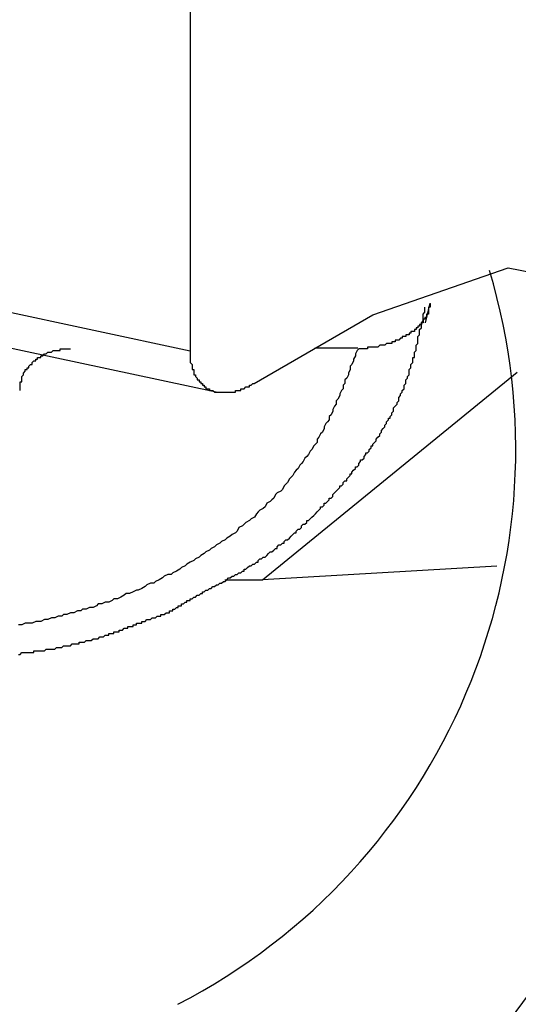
# Model space of a CAD drawing. Header units: millimetres. Extents: x 7187 to 8806, y -3756 to -2918.
# Tile 214 of 250: x 8537.27 to 8540.14, y -3314.67 to -3309. Entities that reach past the tile are written whole.
import ezdxf

# ---------------------------------------------------------------- set-up
doc = ezdxf.new("R2010")
doc.units = ezdxf.units.MM
doc.header["$LTSCALE"] = 3

msp = doc.modelspace()

# ---------------------------------------------------------------- linework, layer by layer
at = {"linetype": 'Continuous', "lineweight": 30}
for p, q in [((8538.254, -3303.3648), (8538.254, -3310.9067)), ((8536.7198, -3310.5781), (8538.254, -3310.9067)), ((8539.6337, -3310.6326), (8539.608, -3310.7444)), ((8538.6225, -3311.0942), (8539.3057, -3310.6998)), ((8536.8704, -3310.8148), (8538.4046, -3311.1434)), ((8539.2207, -3310.8921), (8538.9725, -3310.8921)), ((8538.6712, -3312.2251), (8540.136, -3311.0291)), ((8540.0194, -3312.1473), (8538.6712, -3312.2251)), ((8538.4533, -3312.2251), (8538.6712, -3312.2251))]:
    msp.add_line(p, q, dxfattribs=at)
at = {"linetype": 'Continuous', "lineweight": 30, "flags": 128}
msp.add_lwpolyline([(8539.3057, -3310.6998), (8540.0844, -3310.4291), (8540.7446, -3310.5574), (8541.1857, -3311.0651), (8541.3406, -3311.8749), (8541.1857, -3312.8636), (8540.7446, -3313.8806), (8540.0844, -3314.771), (8539.3057, -3315.3995)], dxfattribs=at)
at = {"linetype": 'Continuous', "lineweight": 30}
for points in [[(8538.2556, -3312.3345, 0), (8538.2656, -3312.3345, 0), (8538.2756, -3312.3245, 0), (8538.2856, -3312.3245, 0), (8538.2956, -3312.3145, 0), (8538.3056, -3312.3145, 0), (8538.3156, -3312.3045, 0), (8538.3256, -3312.3045, 0), (8538.3256, -3312.2945, 0), (8538.3356, -3312.2945, 0), (8538.3456, -3312.2845, 0), (8538.3556, -3312.2845, 0), (8538.3656, -3312.2745, 0), (8538.3756, -3312.2745, 0), (8538.3856, -3312.2645, 0), (8538.3956, -3312.2645, 0), (8538.4056, -3312.2545, 0), (8538.4156, -3312.2545, 0), (8538.4256, -3312.2445, 0), (8538.4356, -3312.2445, 0), (8538.4456, -3312.2345, 0), (8538.4556, -3312.2345, 0), (8538.4656, -3312.2245, 0), (8538.4656, -3312.2245, 0), (8538.4756, -3312.2145, 0), (8538.4856, -3312.2145, 0), (8538.4956, -3312.2045, 0), (8538.5056, -3312.2045, 0), (8538.5156, -3312.1945, 0), (8538.5256, -3312.1945, 0), (8538.5356, -3312.1845, 0), (8538.5456, -3312.1845, 0), (8538.5556, -3312.1745, 0), (8538.5656, -3312.1745, 0), (8538.5656, -3312.1645, 0), (8538.5756, -3312.1645, 0), (8538.5856, -3312.1545, 0), (8538.5956, -3312.1445, 0), (8538.6056, -3312.1445, 0), (8538.6156, -3312.1345, 0), (8538.6256, -3312.1345, 0), (8538.6356, -3312.1245, 0), (8538.6456, -3312.1245, 0), (8538.6456, -3312.1145, 0), (8538.6556, -3312.1045, 0), (8538.6656, -3312.1045, 0), (8538.6756, -3312.0945, 0), (8538.6856, -3312.0945, 0), (8538.6956, -3312.0845, 0), (8538.7056, -3312.0745, 0), (8538.7056, -3312.0745, 0), (8538.7156, -3312.0645, 0), (8538.7256, -3312.0645, 0), (8538.7356, -3312.0545, 0), (8538.7456, -3312.0445, 0), (8538.7556, -3312.0445, 0), (8538.7556, -3312.0345, 0), (8538.7656, -3312.0245, 0), (8538.7756, -3312.0245, 0), (8538.7856, -3312.0145, 0), (8538.7956, -3312.0145, 0), (8538.7956, -3312.0045, 0), (8538.8056, -3311.9945, 0), (8538.8156, -3311.9945, 0), (8538.8256, -3311.9845, 0), (8538.8356, -3311.9745, 0), (8538.8356, -3311.9745, 0), (8538.8456, -3311.9645, 0), (8538.8556, -3311.9545, 0), (8538.8656, -3311.9545, 0), (8538.8656, -3311.9445, 0), (8538.8756, -3311.9345, 0), (8538.8856, -3311.9345, 0), (8538.8956, -3311.9245, 0), (8538.8956, -3311.9145, 0), (8538.9056, -3311.9045, 0), (8538.9156, -3311.9045, 0), (8538.9256, -3311.8945, 0), (8538.9256, -3311.8845, 0), (8538.9356, -3311.8845, 0), (8538.9456, -3311.8745, 0), (8538.9556, -3311.8645, 0), (8538.9556, -3311.8645, 0), (8538.9656, -3311.8545, 0), (8538.9756, -3311.8445, 0), (8538.9856, -3311.8345, 0), (8538.9856, -3311.8345, 0), (8538.9956, -3311.8245, 0), (8539.0056, -3311.8145, 0), (8539.0056, -3311.8045, 0), (8539.0156, -3311.8045, 0), (8539.0256, -3311.7945, 0), (8539.0256, -3311.7845, 0), (8539.0356, -3311.7845, 0), (8539.0456, -3311.7745, 0), (8539.0556, -3311.7645, 0), (8539.0556, -3311.7545, 0), (8539.0656, -3311.7545, 0), (8539.0756, -3311.7445, 0), (8539.0756, -3311.7345, 0), (8539.0856, -3311.7245, 0), (8539.0956, -3311.7145, 0), (8539.0956, -3311.7145, 0), (8539.1056, -3311.7045, 0), (8539.1156, -3311.6945, 0), (8539.1156, -3311.6845, 0), (8539.1256, -3311.6845, 0), (8539.1356, -3311.6745, 0), (8539.1356, -3311.6645, 0), (8539.1456, -3311.6545, 0), (8539.1556, -3311.6545, 0), (8539.1556, -3311.6445, 0), (8539.1656, -3311.6345, 0), (8539.1756, -3311.6245, 0), (8539.1756, -3311.6145, 0), (8539.1856, -3311.6145, 0), (8539.1856, -3311.6045, 0), (8539.1956, -3311.5945, 0), (8539.2056, -3311.5845, 0), (8539.2056, -3311.5745, 0), (8539.2156, -3311.5745, 0), (8539.2256, -3311.5645, 0), (8539.2256, -3311.5545, 0), (8539.2356, -3311.5445, 0), (8539.2356, -3311.5345, 0), (8539.2456, -3311.5345, 0), (8539.2556, -3311.5245, 0), (8539.2556, -3311.5145, 0), (8539.2656, -3311.5045, 0), (8539.2656, -3311.4945, 0), (8539.2756, -3311.4945, 0), (8539.2856, -3311.4845, 0), (8539.2856, -3311.4745, 0), (8539.2956, -3311.4645, 0), (8539.2956, -3311.4545, 0), (8539.3056, -3311.4545, 0), (8539.3056, -3311.4445, 0), (8539.3156, -3311.4345, 0), (8539.3256, -3311.4245, 0), (8539.3256, -3311.4145, 0), (8539.3356, -3311.4045, 0), (8539.3356, -3311.4045, 0), (8539.3456, -3311.3945, 0), (8539.3456, -3311.3845, 0), (8539.3556, -3311.3745, 0), (8539.3556, -3311.3645, 0), (8539.3656, -3311.3545, 0), (8539.3656, -3311.3545, 0), (8539.3756, -3311.3445, 0), (8539.3756, -3311.3345, 0), (8539.3856, -3311.3245, 0), (8539.3856, -3311.3145, 0), (8539.3956, -3311.3045, 0), (8539.3956, -3311.2945, 0), (8539.4056, -3311.2945, 0), (8539.4056, -3311.2845, 0), (8539.4156, -3311.2745, 0), (8539.4156, -3311.2645, 0), (8539.4256, -3311.2545, 0), (8539.4256, -3311.2445, 0), (8539.4256, -3311.2345, 0), (8539.4356, -3311.2245, 0), (8539.4356, -3311.2245, 0), (8539.4456, -3311.2145, 0), (8539.4456, -3311.2045, 0), (8539.4556, -3311.1945, 0), (8539.4556, -3311.1845, 0), (8539.4556, -3311.1745, 0), (8539.4656, -3311.1645, 0), (8539.4656, -3311.1545, 0), (8539.4656, -3311.1545, 0), (8539.4756, -3311.1445, 0), (8539.4756, -3311.1345, 0), (8539.4856, -3311.1245, 0), (8539.4856, -3311.1145, 0), (8539.4856, -3311.1045, 0), (8539.4956, -3311.0945, 0), (8539.4956, -3311.0845, 0), (8539.4956, -3311.0745, 0), (8539.5056, -3311.0645, 0), (8539.5056, -3311.0645, 0), (8539.5056, -3311.0545, 0), (8539.5156, -3311.0445, 0), (8539.5156, -3311.0345, 0), (8539.5156, -3311.0245, 0), (8539.5156, -3311.0145, 0), (8539.5256, -3311.0045, 0), (8539.5256, -3310.9945, 0), (8539.5256, -3310.9845, 0), (8539.5356, -3310.9745, 0), (8539.5356, -3310.9645, 0), (8539.5356, -3310.9545, 0), (8539.5356, -3310.9445, 0), (8539.5456, -3310.9445, 0), (8539.5456, -3310.9345, 0), (8539.5456, -3310.9245, 0), (8539.5456, -3310.9145, 0), (8539.5556, -3310.9045, 0), (8539.5556, -3310.8945, 0), (8539.5556, -3310.8845, 0), (8539.5556, -3310.8745, 0), (8539.5656, -3310.8645, 0), (8539.5656, -3310.8545, 0), (8539.5656, -3310.8445, 0), (8539.5656, -3310.8345, 0), (8539.5656, -3310.8245, 0), (8539.5756, -3310.8145, 0), (8539.5756, -3310.8045, 0), (8539.5756, -3310.8045, 0), (8539.5756, -3310.7945, 0), (8539.5756, -3310.7845, 0), (8539.5856, -3310.7745, 0), (8539.5856, -3310.7645, 0), (8539.5856, -3310.7545, 0), (8539.5856, -3310.7445, 0), (8539.5956, -3310.7345, 0), (8539.5956, -3310.7245, 0), (8539.5956, -3310.7145, 0), (8539.5956, -3310.7045, 0), (8539.5956, -3310.6945, 0), (8539.6056, -3310.6845, 0), (8539.6056, -3310.6745, 0), (8539.6056, -3310.6645, 0), (8539.6056, -3310.6545, 0)], [(8539.6356, -3310.6345, 0), (8539.6356, -3310.6345, 0), (8539.6356, -3310.6345, 0), (8539.6356, -3310.6345, 0), (8539.6356, -3310.6345, 0), (8539.6356, -3310.6445, 0), (8539.6356, -3310.6445, 0), (8539.6356, -3310.6445, 0), (8539.6356, -3310.6445, 0), (8539.6356, -3310.6445, 0), (8539.6356, -3310.6445, 0), (8539.6356, -3310.6445, 0), (8539.6356, -3310.6545, 0), (8539.6356, -3310.6545, 0), (8539.6356, -3310.6545, 0), (8539.6356, -3310.6545, 0), (8539.6356, -3310.6545, 0), (8539.6256, -3310.6545, 0), (8539.6256, -3310.6545, 0), (8539.6256, -3310.6645, 0), (8539.6256, -3310.6645, 0), (8539.6256, -3310.6645, 0), (8539.6256, -3310.6645, 0), (8539.6256, -3310.6645, 0), (8539.6256, -3310.6645, 0), (8539.6256, -3310.6645, 0), (8539.6256, -3310.6745, 0), (8539.6256, -3310.6745, 0), (8539.6256, -3310.6745, 0), (8539.6256, -3310.6745, 0), (8539.6256, -3310.6745, 0), (8539.6256, -3310.6745, 0), (8539.6256, -3310.6745, 0), (8539.6256, -3310.6745, 0), (8539.6256, -3310.6845, 0), (8539.6256, -3310.6845, 0), (8539.6256, -3310.6845, 0), (8539.6256, -3310.6845, 0), (8539.6256, -3310.6845, 0), (8539.6256, -3310.6845, 0), (8539.6256, -3310.6845, 0), (8539.6256, -3310.6945, 0), (8539.6256, -3310.6945, 0), (8539.6156, -3310.6945, 0), (8539.6156, -3310.6945, 0), (8539.6156, -3310.6945, 0), (8539.6156, -3310.6945, 0), (8539.6156, -3310.6945, 0), (8539.6156, -3310.7045, 0), (8539.6156, -3310.7045, 0), (8539.6156, -3310.7045, 0), (8539.6156, -3310.7045, 0), (8539.6156, -3310.7045, 0), (8539.6156, -3310.7045, 0), (8539.6156, -3310.7045, 0), (8539.6156, -3310.7145, 0), (8539.6156, -3310.7145, 0), (8539.6156, -3310.7145, 0), (8539.6056, -3310.7145, 0), (8539.6056, -3310.7145, 0), (8539.6056, -3310.7145, 0), (8539.6056, -3310.7145, 0), (8539.6056, -3310.7145, 0), (8539.6056, -3310.7245, 0), (8539.6056, -3310.7245, 0), (8539.6056, -3310.7245, 0), (8539.6056, -3310.7245, 0), (8539.6056, -3310.7245, 0), (8539.6056, -3310.7245, 0), (8539.6056, -3310.7245, 0), (8539.5956, -3310.7245, 0), (8539.5956, -3310.7345, 0), (8539.5956, -3310.7345, 0), (8539.5956, -3310.7345, 0), (8539.5956, -3310.7345, 0), (8539.5956, -3310.7345, 0), (8539.5956, -3310.7345, 0), (8539.5956, -3310.7345, 0), (8539.5956, -3310.7445, 0), (8539.5956, -3310.7445, 0), (8539.5856, -3310.7445, 0), (8539.5856, -3310.7445, 0), (8539.5856, -3310.7445, 0), (8539.5856, -3310.7445, 0), (8539.5856, -3310.7445, 0), (8539.5856, -3310.7445, 0), (8539.5856, -3310.7545, 0), (8539.5856, -3310.7545, 0), (8539.5856, -3310.7545, 0), (8539.5756, -3310.7545, 0), (8539.5756, -3310.7545, 0), (8539.5756, -3310.7545, 0), (8539.5756, -3310.7545, 0), (8539.5756, -3310.7545, 0), (8539.5756, -3310.7645, 0), (8539.5756, -3310.7645, 0), (8539.5756, -3310.7645, 0), (8539.5756, -3310.7645, 0), (8539.5656, -3310.7645, 0), (8539.5656, -3310.7645, 0), (8539.5656, -3310.7645, 0), (8539.5656, -3310.7645, 0), (8539.5656, -3310.7645, 0), (8539.5656, -3310.7745, 0), (8539.5656, -3310.7745, 0), (8539.5656, -3310.7745, 0), (8539.5556, -3310.7745, 0), (8539.5556, -3310.7745, 0), (8539.5556, -3310.7745, 0), (8539.5556, -3310.7745, 0), (8539.5556, -3310.7745, 0), (8539.5556, -3310.7845, 0), (8539.5556, -3310.7845, 0), (8539.5556, -3310.7845, 0), (8539.5456, -3310.7845, 0), (8539.5456, -3310.7845, 0), (8539.5456, -3310.7845, 0), (8539.5456, -3310.7845, 0), (8539.5456, -3310.7845, 0), (8539.5456, -3310.7845, 0), (8539.5456, -3310.7945, 0), (8539.5356, -3310.7945, 0), (8539.5356, -3310.7945, 0), (8539.5356, -3310.7945, 0), (8539.5356, -3310.7945, 0), (8539.5356, -3310.7945, 0), (8539.5356, -3310.7945, 0), (8539.5356, -3310.7945, 0), (8539.5256, -3310.7945, 0), (8539.5256, -3310.8045, 0), (8539.5256, -3310.8045, 0), (8539.5256, -3310.8045, 0), (8539.5256, -3310.8045, 0), (8539.5256, -3310.8045, 0), (8539.5256, -3310.8045, 0), (8539.5156, -3310.8045, 0), (8539.5156, -3310.8045, 0), (8539.5156, -3310.8045, 0), (8539.5156, -3310.8045, 0), (8539.5156, -3310.8145, 0), (8539.5156, -3310.8145, 0), (8539.5056, -3310.8145, 0), (8539.5056, -3310.8145, 0), (8539.5056, -3310.8145, 0), (8539.5056, -3310.8145, 0), (8539.5056, -3310.8145, 0), (8539.5056, -3310.8145, 0), (8539.5056, -3310.8145, 0), (8539.4956, -3310.8145, 0), (8539.4956, -3310.8245, 0), (8539.4956, -3310.8245, 0), (8539.4956, -3310.8245, 0), (8539.4956, -3310.8245, 0), (8539.4956, -3310.8245, 0), (8539.4856, -3310.8245, 0), (8539.4856, -3310.8245, 0), (8539.4856, -3310.8245, 0), (8539.4856, -3310.8245, 0), (8539.4856, -3310.8245, 0), (8539.4756, -3310.8245, 0), (8539.4756, -3310.8345, 0), (8539.4756, -3310.8345, 0), (8539.4756, -3310.8345, 0), (8539.4756, -3310.8345, 0), (8539.4756, -3310.8345, 0), (8539.4656, -3310.8345, 0), (8539.4656, -3310.8345, 0), (8539.4656, -3310.8345, 0), (8539.4656, -3310.8345, 0), (8539.4656, -3310.8345, 0), (8539.4656, -3310.8345, 0), (8539.4556, -3310.8445, 0), (8539.4556, -3310.8445, 0), (8539.4556, -3310.8445, 0), (8539.4556, -3310.8445, 0), (8539.4556, -3310.8445, 0), (8539.4456, -3310.8445, 0), (8539.4456, -3310.8445, 0), (8539.4456, -3310.8445, 0), (8539.4456, -3310.8445, 0), (8539.4456, -3310.8445, 0), (8539.4456, -3310.8445, 0), (8539.4356, -3310.8445, 0), (8539.4356, -3310.8545, 0), (8539.4356, -3310.8545, 0), (8539.4356, -3310.8545, 0), (8539.4356, -3310.8545, 0), (8539.4256, -3310.8545, 0), (8539.4256, -3310.8545, 0), (8539.4256, -3310.8545, 0), (8539.4256, -3310.8545, 0), (8539.4256, -3310.8545, 0), (8539.4156, -3310.8545, 0), (8539.4156, -3310.8545, 0), (8539.4156, -3310.8545, 0), (8539.4156, -3310.8545, 0), (8539.4156, -3310.8545, 0), (8539.4156, -3310.8645, 0), (8539.4056, -3310.8645, 0), (8539.4056, -3310.8645, 0), (8539.4056, -3310.8645, 0), (8539.4056, -3310.8645, 0), (8539.4056, -3310.8645, 0), (8539.3956, -3310.8645, 0), (8539.3956, -3310.8645, 0), (8539.3956, -3310.8645, 0), (8539.3956, -3310.8645, 0), (8539.3956, -3310.8645, 0), (8539.3856, -3310.8645, 0), (8539.3856, -3310.8645, 0), (8539.3856, -3310.8645, 0), (8539.3856, -3310.8645, 0), (8539.3856, -3310.8645, 0), (8539.3756, -3310.8745, 0), (8539.3756, -3310.8745, 0), (8539.3756, -3310.8745, 0), (8539.3756, -3310.8745, 0), (8539.3756, -3310.8745, 0), (8539.3656, -3310.8745, 0), (8539.3656, -3310.8745, 0), (8539.3656, -3310.8745, 0), (8539.3656, -3310.8745, 0), (8539.3656, -3310.8745, 0), (8539.3556, -3310.8745, 0), (8539.3556, -3310.8745, 0), (8539.3556, -3310.8745, 0), (8539.3556, -3310.8745, 0), (8539.3456, -3310.8745, 0), (8539.3456, -3310.8745, 0), (8539.3456, -3310.8745, 0), (8539.3456, -3310.8745, 0), (8539.3456, -3310.8745, 0), (8539.3356, -3310.8845, 0), (8539.3356, -3310.8845, 0), (8539.3356, -3310.8845, 0), (8539.3356, -3310.8845, 0), (8539.3356, -3310.8845, 0), (8539.3256, -3310.8845, 0), (8539.3256, -3310.8845, 0), (8539.3256, -3310.8845, 0), (8539.3256, -3310.8845, 0), (8539.3256, -3310.8845, 0), (8539.3156, -3310.8845, 0), (8539.3156, -3310.8845, 0), (8539.3156, -3310.8845, 0), (8539.3156, -3310.8845, 0), (8539.3056, -3310.8845, 0), (8539.3056, -3310.8845, 0), (8539.3056, -3310.8845, 0), (8539.3056, -3310.8845, 0), (8539.3056, -3310.8845, 0), (8539.2956, -3310.8845, 0), (8539.2956, -3310.8845, 0), (8539.2956, -3310.8845, 0), (8539.2956, -3310.8845, 0), (8539.2956, -3310.8845, 0), (8539.2856, -3310.8845, 0), (8539.2856, -3310.8845, 0), (8539.2856, -3310.8845, 0), (8539.2856, -3310.8845, 0), (8539.2756, -3310.8845, 0), (8539.2756, -3310.8845, 0), (8539.2756, -3310.8845, 0), (8539.2756, -3310.8845, 0), (8539.2756, -3310.8945, 0), (8539.2656, -3310.8945, 0), (8539.2656, -3310.8945, 0), (8539.2656, -3310.8945, 0), (8539.2656, -3310.8945, 0), (8539.2556, -3310.8945, 0), (8539.2556, -3310.8945, 0), (8539.2556, -3310.8945, 0), (8539.2556, -3310.8945, 0), (8539.2556, -3310.8945, 0), (8539.2456, -3310.8945, 0), (8539.2456, -3310.8945, 0), (8539.2456, -3310.8945, 0), (8539.2456, -3310.8945, 0), (8539.2356, -3310.8945, 0), (8539.2356, -3310.8945, 0), (8539.2356, -3310.8945, 0), (8539.2356, -3310.8945, 0), (8539.2356, -3310.8945, 0), (8539.2256, -3310.8945, 0), (8539.2256, -3310.8945, 0), (8539.2256, -3310.8945, 0), (8539.2256, -3310.8945, 0), (8539.2256, -3310.8945, 0)], [(8539.2256, -3310.8945, 0), (8539.2156, -3310.9045, 0), (8539.2056, -3310.9245, 0), (8539.2056, -3310.9345, 0), (8539.1956, -3310.9545, 0), (8539.1956, -3310.9645, 0), (8539.1856, -3310.9845, 0), (8539.1756, -3310.9945, 0), (8539.1756, -3311.0145, 0), (8539.1656, -3311.0345, 0), (8539.1656, -3311.0445, 0), (8539.1556, -3311.0645, 0), (8539.1456, -3311.0745, 0), (8539.1456, -3311.0945, 0), (8539.1356, -3311.1045, 0), (8539.1356, -3311.1245, 0), (8539.1256, -3311.1345, 0), (8539.1156, -3311.1545, 0), (8539.1156, -3311.1645, 0), (8539.1056, -3311.1845, 0), (8539.0956, -3311.1945, 0), (8539.0956, -3311.2145, 0), (8539.0856, -3311.2245, 0), (8539.0756, -3311.2445, 0), (8539.0756, -3311.2545, 0), (8539.0656, -3311.2745, 0), (8539.0556, -3311.2845, 0), (8539.0556, -3311.3045, 0), (8539.0456, -3311.3145, 0), (8539.0356, -3311.3245, 0), (8539.0256, -3311.3445, 0), (8539.0256, -3311.3545, 0), (8539.0156, -3311.3745, 0), (8539.0056, -3311.3845, 0), (8538.9956, -3311.4045, 0), (8538.9856, -3311.4145, 0), (8538.9856, -3311.4345, 0), (8538.9756, -3311.4445, 0), (8538.9656, -3311.4545, 0), (8538.9556, -3311.4745, 0), (8538.9456, -3311.4845, 0), (8538.9356, -3311.5045, 0), (8538.9256, -3311.5145, 0), (8538.9156, -3311.5245, 0), (8538.9056, -3311.5445, 0), (8538.8956, -3311.5545, 0), (8538.8856, -3311.5645, 0), (8538.8756, -3311.5845, 0), (8538.8656, -3311.5945, 0), (8538.8556, -3311.6045, 0), (8538.8456, -3311.6245, 0), (8538.8356, -3311.6345, 0), (8538.8256, -3311.6445, 0), (8538.8156, -3311.6645, 0), (8538.8056, -3311.6745, 0), (8538.7956, -3311.6845, 0), (8538.7856, -3311.7045, 0), (8538.7756, -3311.7145, 0), (8538.7556, -3311.7245, 0), (8538.7456, -3311.7345, 0), (8538.7356, -3311.7545, 0), (8538.7256, -3311.7645, 0), (8538.7156, -3311.7745, 0), (8538.6956, -3311.7845, 0), (8538.6856, -3311.8045, 0), (8538.6756, -3311.8145, 0), (8538.6556, -3311.8245, 0), (8538.6456, -3311.8345, 0), (8538.6356, -3311.8445, 0), (8538.6256, -3311.8645, 0), (8538.6056, -3311.8745, 0), (8538.5956, -3311.8845, 0), (8538.5756, -3311.8945, 0), (8538.5656, -3311.9045, 0), (8538.5556, -3311.9145, 0), (8538.5356, -3311.9245, 0), (8538.5256, -3311.9445, 0), (8538.5156, -3311.9545, 0), (8538.4956, -3311.9645, 0), (8538.4856, -3311.9745, 0), (8538.4656, -3311.9845, 0), (8538.4556, -3311.9945, 0), (8538.4356, -3312.0045, 0), (8538.4256, -3312.0145, 0), (8538.4056, -3312.0245, 0), (8538.3956, -3312.0345, 0), (8538.3756, -3312.0445, 0), (8538.3656, -3312.0545, 0), (8538.3456, -3312.0645, 0), (8538.3356, -3312.0745, 0), (8538.3156, -3312.0845, 0), (8538.3056, -3312.0945, 0), (8538.2856, -3312.1045, 0), (8538.2756, -3312.1145, 0), (8538.2556, -3312.1245, 0), (8538.2356, -3312.1345, 0), (8538.2256, -3312.1445, 0), (8538.2056, -3312.1545, 0), (8538.1956, -3312.1645, 0), (8538.1756, -3312.1745, 0), (8538.1556, -3312.1845, 0), (8538.1456, -3312.1945, 0), (8538.1256, -3312.1945, 0), (8538.1056, -3312.2045, 0), (8538.0956, -3312.2145, 0), (8538.0756, -3312.2245, 0), (8538.0556, -3312.2345, 0), (8538.0456, -3312.2445, 0), (8538.0256, -3312.2445, 0), (8538.0056, -3312.2545, 0), (8537.9956, -3312.2645, 0), (8537.9756, -3312.2745, 0), (8537.9556, -3312.2845, 0), (8537.9456, -3312.2845, 0), (8537.9256, -3312.2945, 0), (8537.9056, -3312.3045, 0), (8537.8856, -3312.3045, 0), (8537.8756, -3312.3145, 0), (8537.8556, -3312.3245, 0), (8537.8356, -3312.3345, 0), (8537.8156, -3312.3345, 0), (8537.8056, -3312.3445, 0), (8537.7856, -3312.3545, 0), (8537.7656, -3312.3545, 0), (8537.7456, -3312.3645, 0), (8537.7256, -3312.3645, 0), (8537.7156, -3312.3745, 0), (8537.6956, -3312.3845, 0), (8537.6756, -3312.3845, 0), (8537.6556, -3312.3945, 0), (8537.6356, -3312.3945, 0), (8537.6256, -3312.4045, 0), (8537.6056, -3312.4045, 0), (8537.5856, -3312.4145, 0), (8537.5656, -3312.4145, 0), (8537.5456, -3312.4245, 0), (8537.5256, -3312.4245, 0), (8537.5156, -3312.4345, 0), (8537.4956, -3312.4345, 0), (8537.4756, -3312.4445, 0), (8537.4556, -3312.4445, 0), (8537.4356, -3312.4545, 0), (8537.4156, -3312.4545, 0), (8537.3956, -3312.4645, 0), (8537.3756, -3312.4645, 0), (8537.3656, -3312.4645, 0), (8537.3456, -3312.4745, 0), (8537.3256, -3312.4745, 0), (8537.3056, -3312.4745, 0), (8537.2856, -3312.4845, 0), (8537.2656, -3312.4845, 0)], [(8537.2756, -3311.1345, 0), (8537.2756, -3311.1345, 0), (8537.2756, -3311.1345, 0), (8537.2756, -3311.1345, 0), (8537.2756, -3311.1245, 0), (8537.2756, -3311.1245, 0), (8537.2756, -3311.1245, 0), (8537.2756, -3311.1245, 0), (8537.2756, -3311.1245, 0), (8537.2756, -3311.1245, 0), (8537.2756, -3311.1145, 0), (8537.2756, -3311.1145, 0), (8537.2756, -3311.1145, 0), (8537.2756, -3311.1145, 0), (8537.2756, -3311.1145, 0), (8537.2756, -3311.1145, 0), (8537.2756, -3311.1045, 0), (8537.2756, -3311.1045, 0), (8537.2756, -3311.1045, 0), (8537.2756, -3311.1045, 0), (8537.2756, -3311.1045, 0), (8537.2756, -3311.1045, 0), (8537.2756, -3311.0945, 0), (8537.2756, -3311.0945, 0), (8537.2756, -3311.0945, 0), (8537.2756, -3311.0945, 0), (8537.2756, -3311.0945, 0), (8537.2756, -3311.0945, 0), (8537.2756, -3311.0845, 0), (8537.2756, -3311.0845, 0), (8537.2756, -3311.0845, 0), (8537.2756, -3311.0845, 0), (8537.2856, -3311.0845, 0), (8537.2856, -3311.0845, 0), (8537.2856, -3311.0745, 0), (8537.2856, -3311.0745, 0), (8537.2856, -3311.0745, 0), (8537.2856, -3311.0745, 0), (8537.2856, -3311.0745, 0), (8537.2856, -3311.0745, 0), (8537.2856, -3311.0645, 0), (8537.2856, -3311.0645, 0), (8537.2856, -3311.0645, 0), (8537.2856, -3311.0645, 0), (8537.2856, -3311.0645, 0), (8537.2856, -3311.0645, 0), (8537.2856, -3311.0545, 0), (8537.2856, -3311.0545, 0), (8537.2856, -3311.0545, 0), (8537.2856, -3311.0545, 0), (8537.2856, -3311.0545, 0), (8537.2856, -3311.0545, 0), (8537.2956, -3311.0445, 0), (8537.2956, -3311.0445, 0), (8537.2956, -3311.0445, 0), (8537.2956, -3311.0445, 0), (8537.2956, -3311.0445, 0), (8537.2956, -3311.0445, 0), (8537.2956, -3311.0345, 0), (8537.2956, -3311.0345, 0), (8537.2956, -3311.0345, 0), (8537.2956, -3311.0345, 0), (8537.2956, -3311.0345, 0), (8537.2956, -3311.0345, 0), (8537.2956, -3311.0345, 0), (8537.3056, -3311.0245, 0), (8537.3056, -3311.0245, 0), (8537.3056, -3311.0245, 0), (8537.3056, -3311.0245, 0), (8537.3056, -3311.0245, 0), (8537.3056, -3311.0245, 0), (8537.3056, -3311.0145, 0), (8537.3056, -3311.0145, 0), (8537.3056, -3311.0145, 0), (8537.3056, -3311.0145, 0), (8537.3156, -3311.0145, 0), (8537.3156, -3311.0145, 0), (8537.3156, -3311.0145, 0), (8537.3156, -3311.0045, 0), (8537.3156, -3311.0045, 0), (8537.3156, -3311.0045, 0), (8537.3156, -3311.0045, 0), (8537.3156, -3311.0045, 0), (8537.3156, -3311.0045, 0), (8537.3256, -3311.0045, 0), (8537.3256, -3310.9945, 0), (8537.3256, -3310.9945, 0), (8537.3256, -3310.9945, 0), (8537.3256, -3310.9945, 0), (8537.3256, -3310.9945, 0), (8537.3256, -3310.9945, 0), (8537.3256, -3310.9945, 0), (8537.3356, -3310.9845, 0), (8537.3356, -3310.9845, 0), (8537.3356, -3310.9845, 0), (8537.3356, -3310.9845, 0), (8537.3356, -3310.9845, 0), (8537.3356, -3310.9845, 0), (8537.3356, -3310.9845, 0), (8537.3456, -3310.9845, 0), (8537.3456, -3310.9745, 0), (8537.3456, -3310.9745, 0), (8537.3456, -3310.9745, 0), (8537.3456, -3310.9745, 0), (8537.3456, -3310.9745, 0), (8537.3456, -3310.9745, 0), (8537.3456, -3310.9745, 0), (8537.3556, -3310.9645, 0), (8537.3556, -3310.9645, 0), (8537.3556, -3310.9645, 0), (8537.3556, -3310.9645, 0), (8537.3556, -3310.9645, 0), (8537.3556, -3310.9645, 0), (8537.3656, -3310.9645, 0), (8537.3656, -3310.9645, 0), (8537.3656, -3310.9645, 0), (8537.3656, -3310.9545, 0), (8537.3656, -3310.9545, 0), (8537.3656, -3310.9545, 0), (8537.3656, -3310.9545, 0), (8537.3756, -3310.9545, 0), (8537.3756, -3310.9545, 0), (8537.3756, -3310.9545, 0), (8537.3756, -3310.9545, 0), (8537.3756, -3310.9445, 0), (8537.3756, -3310.9445, 0), (8537.3856, -3310.9445, 0), (8537.3856, -3310.9445, 0), (8537.3856, -3310.9445, 0), (8537.3856, -3310.9445, 0), (8537.3856, -3310.9445, 0), (8537.3856, -3310.9445, 0), (8537.3956, -3310.9445, 0), (8537.3956, -3310.9345, 0), (8537.3956, -3310.9345, 0), (8537.3956, -3310.9345, 0), (8537.3956, -3310.9345, 0), (8537.3956, -3310.9345, 0), (8537.4056, -3310.9345, 0), (8537.4056, -3310.9345, 0), (8537.4056, -3310.9345, 0), (8537.4056, -3310.9345, 0), (8537.4056, -3310.9345, 0), (8537.4056, -3310.9345, 0), (8537.4156, -3310.9245, 0), (8537.4156, -3310.9245, 0), (8537.4156, -3310.9245, 0), (8537.4156, -3310.9245, 0), (8537.4156, -3310.9245, 0), (8537.4256, -3310.9245, 0), (8537.4256, -3310.9245, 0), (8537.4256, -3310.9245, 0), (8537.4256, -3310.9245, 0), (8537.4256, -3310.9245, 0), (8537.4256, -3310.9245, 0), (8537.4356, -3310.9145, 0), (8537.4356, -3310.9145, 0), (8537.4356, -3310.9145, 0), (8537.4356, -3310.9145, 0), (8537.4356, -3310.9145, 0), (8537.4456, -3310.9145, 0), (8537.4456, -3310.9145, 0), (8537.4456, -3310.9145, 0), (8537.4456, -3310.9145, 0), (8537.4456, -3310.9145, 0), (8537.4556, -3310.9145, 0), (8537.4556, -3310.9145, 0), (8537.4556, -3310.9145, 0), (8537.4556, -3310.9145, 0), (8537.4556, -3310.9145, 0), (8537.4656, -3310.9045, 0), (8537.4656, -3310.9045, 0), (8537.4656, -3310.9045, 0), (8537.4656, -3310.9045, 0), (8537.4656, -3310.9045, 0), (8537.4756, -3310.9045, 0), (8537.4756, -3310.9045, 0), (8537.4756, -3310.9045, 0), (8537.4756, -3310.9045, 0), (8537.4756, -3310.9045, 0), (8537.4856, -3310.9045, 0), (8537.4856, -3310.9045, 0), (8537.4856, -3310.9045, 0), (8537.4856, -3310.9045, 0), (8537.4856, -3310.9045, 0), (8537.4956, -3310.9045, 0), (8537.4956, -3310.9045, 0), (8537.4956, -3310.9045, 0), (8537.4956, -3310.9045, 0), (8537.4956, -3310.9045, 0), (8537.5056, -3310.9045, 0), (8537.5056, -3310.9045, 0), (8537.5056, -3310.9045, 0), (8537.5056, -3310.8945, 0), (8537.5056, -3310.8945, 0), (8537.5156, -3310.8945, 0), (8537.5156, -3310.8945, 0), (8537.5156, -3310.8945, 0), (8537.5156, -3310.8945, 0), (8537.5156, -3310.8945, 0), (8537.5256, -3310.8945, 0), (8537.5256, -3310.8945, 0), (8537.5256, -3310.8945, 0), (8537.5256, -3310.8945, 0), (8537.5256, -3310.8945, 0), (8537.5356, -3310.8945, 0), (8537.5356, -3310.8945, 0), (8537.5356, -3310.8945, 0), (8537.5356, -3310.8945, 0), (8537.5356, -3310.8945, 0), (8537.5456, -3310.8945, 0), (8537.5456, -3310.8945, 0), (8537.5456, -3310.8945, 0), (8537.5456, -3310.8945, 0), (8537.5556, -3310.8945, 0), (8537.5556, -3310.8945, 0), (8537.5556, -3310.8945, 0), (8537.5556, -3310.8945, 0), (8537.5556, -3310.8945, 0), (8537.5656, -3310.8945, 0), (8537.5656, -3310.8945, 0), (8537.5656, -3310.8945, 0), (8537.5656, -3310.8945, 0), (8537.5656, -3310.8945, 0)], [(8538.2556, -3310.9045, 0), (8538.2556, -3310.9145, 0), (8538.2556, -3310.9145, 0), (8538.2556, -3310.9245, 0), (8538.2556, -3310.9245, 0), (8538.2556, -3310.9345, 0), (8538.2556, -3310.9345, 0), (8538.2556, -3310.9445, 0), (8538.2556, -3310.9445, 0), (8538.2556, -3310.9545, 0), (8538.2556, -3310.9545, 0), (8538.2556, -3310.9545, 0), (8538.2556, -3310.9645, 0), (8538.2556, -3310.9645, 0), (8538.2556, -3310.9745, 0), (8538.2556, -3310.9745, 0), (8538.2656, -3310.9845, 0), (8538.2656, -3310.9845, 0), (8538.2656, -3310.9945, 0), (8538.2656, -3310.9945, 0), (8538.2656, -3310.9945, 0), (8538.2656, -3311.0045, 0), (8538.2656, -3311.0045, 0), (8538.2656, -3311.0145, 0), (8538.2656, -3311.0145, 0), (8538.2756, -3311.0145, 0), (8538.2756, -3311.0245, 0), (8538.2756, -3311.0245, 0), (8538.2756, -3311.0345, 0), (8538.2756, -3311.0345, 0), (8538.2756, -3311.0345, 0), (8538.2756, -3311.0445, 0), (8538.2856, -3311.0445, 0), (8538.2856, -3311.0445, 0), (8538.2856, -3311.0545, 0), (8538.2856, -3311.0545, 0), (8538.2856, -3311.0545, 0), (8538.2956, -3311.0645, 0), (8538.2956, -3311.0645, 0), (8538.2956, -3311.0645, 0), (8538.2956, -3311.0745, 0), (8538.2956, -3311.0745, 0), (8538.3056, -3311.0745, 0), (8538.3056, -3311.0845, 0), (8538.3056, -3311.0845, 0), (8538.3056, -3311.0845, 0), (8538.3156, -3311.0845, 0), (8538.3156, -3311.0945, 0), (8538.3156, -3311.0945, 0), (8538.3156, -3311.0945, 0), (8538.3256, -3311.0945, 0), (8538.3256, -3311.1045, 0), (8538.3256, -3311.1045, 0), (8538.3256, -3311.1045, 0), (8538.3356, -3311.1045, 0), (8538.3356, -3311.1145, 0), (8538.3356, -3311.1145, 0), (8538.3356, -3311.1145, 0), (8538.3456, -3311.1145, 0), (8538.3456, -3311.1145, 0), (8538.3456, -3311.1245, 0), (8538.3556, -3311.1245, 0), (8538.3556, -3311.1245, 0), (8538.3556, -3311.1245, 0), (8538.3656, -3311.1245, 0), (8538.3656, -3311.1345, 0), (8538.3656, -3311.1345, 0), (8538.3756, -3311.1345, 0), (8538.3756, -3311.1345, 0), (8538.3756, -3311.1345, 0), (8538.3856, -3311.1345, 0), (8538.3856, -3311.1345, 0), (8538.3856, -3311.1345, 0), (8538.3956, -3311.1445, 0), (8538.3956, -3311.1445, 0), (8538.3956, -3311.1445, 0), (8538.4056, -3311.1445, 0), (8538.4056, -3311.1445, 0), (8538.4056, -3311.1445, 0), (8538.4156, -3311.1445, 0), (8538.4156, -3311.1445, 0), (8538.4256, -3311.1445, 0), (8538.4256, -3311.1445, 0), (8538.4256, -3311.1445, 0), (8538.4356, -3311.1445, 0), (8538.4356, -3311.1445, 0), (8538.4356, -3311.1445, 0), (8538.4456, -3311.1445, 0), (8538.4456, -3311.1445, 0), (8538.4556, -3311.1445, 0), (8538.4556, -3311.1445, 0), (8538.4556, -3311.1445, 0), (8538.4656, -3311.1445, 0), (8538.4656, -3311.1445, 0), (8538.4756, -3311.1445, 0), (8538.4756, -3311.1445, 0), (8538.4856, -3311.1445, 0), (8538.4856, -3311.1445, 0), (8538.4856, -3311.1445, 0), (8538.4956, -3311.1445, 0), (8538.4956, -3311.1445, 0), (8538.5056, -3311.1445, 0), (8538.5056, -3311.1445, 0), (8538.5156, -3311.1445, 0), (8538.5156, -3311.1345, 0), (8538.5156, -3311.1345, 0), (8538.5256, -3311.1345, 0), (8538.5256, -3311.1345, 0), (8538.5356, -3311.1345, 0), (8538.5356, -3311.1345, 0), (8538.5456, -3311.1345, 0), (8538.5456, -3311.1345, 0), (8538.5456, -3311.1245, 0), (8538.5556, -3311.1245, 0), (8538.5556, -3311.1245, 0), (8538.5656, -3311.1245, 0), (8538.5656, -3311.1245, 0), (8538.5756, -3311.1145, 0), (8538.5756, -3311.1145, 0), (8538.5856, -3311.1145, 0), (8538.5856, -3311.1145, 0), (8538.5956, -3311.1145, 0), (8538.5956, -3311.1045, 0), (8538.5956, -3311.1045, 0), (8538.6056, -3311.1045, 0), (8538.6056, -3311.1045, 0), (8538.6156, -3311.0945, 0), (8538.6156, -3311.0945, 0), (8538.6256, -3311.0945, 0)], [(8537.9956, -3312.4645, 0), (8537.9956, -3312.4645, 0), (8537.9956, -3312.4645, 0), (8537.9956, -3312.4645, 0), (8537.9956, -3312.4645, 0), (8538.0056, -3312.4545, 0), (8538.0056, -3312.4545, 0), (8538.0056, -3312.4545, 0), (8538.0056, -3312.4545, 0), (8538.0056, -3312.4545, 0), (8538.0156, -3312.4545, 0), (8538.0156, -3312.4545, 0), (8538.0156, -3312.4545, 0), (8538.0156, -3312.4545, 0), (8538.0156, -3312.4545, 0), (8538.0156, -3312.4545, 0), (8538.0256, -3312.4545, 0), (8538.0256, -3312.4545, 0), (8538.0256, -3312.4545, 0), (8538.0256, -3312.4545, 0), (8538.0256, -3312.4545, 0), (8538.0256, -3312.4545, 0), (8538.0356, -3312.4445, 0), (8538.0356, -3312.4445, 0), (8538.0356, -3312.4445, 0), (8538.0356, -3312.4445, 0), (8538.0356, -3312.4445, 0), (8538.0456, -3312.4445, 0), (8538.0456, -3312.4445, 0), (8538.0456, -3312.4445, 0), (8538.0456, -3312.4445, 0), (8538.0456, -3312.4445, 0), (8538.0456, -3312.4445, 0), (8538.0556, -3312.4445, 0), (8538.0556, -3312.4445, 0), (8538.0556, -3312.4445, 0), (8538.0556, -3312.4445, 0), (8538.0556, -3312.4445, 0), (8538.0556, -3312.4445, 0), (8538.0656, -3312.4345, 0), (8538.0656, -3312.4345, 0), (8538.0656, -3312.4345, 0), (8538.0656, -3312.4345, 0), (8538.0656, -3312.4345, 0), (8538.0656, -3312.4345, 0), (8538.0756, -3312.4345, 0), (8538.0756, -3312.4345, 0), (8538.0756, -3312.4345, 0), (8538.0756, -3312.4345, 0), (8538.0756, -3312.4345, 0), (8538.0856, -3312.4345, 0), (8538.0856, -3312.4345, 0), (8538.0856, -3312.4345, 0), (8538.0856, -3312.4345, 0), (8538.0856, -3312.4245, 0), (8538.0856, -3312.4245, 0), (8538.0956, -3312.4245, 0), (8538.0956, -3312.4245, 0), (8538.0956, -3312.4245, 0), (8538.0956, -3312.4245, 0), (8538.0956, -3312.4245, 0), (8538.0956, -3312.4245, 0), (8538.1056, -3312.4245, 0), (8538.1056, -3312.4245, 0), (8538.1056, -3312.4245, 0), (8538.1056, -3312.4245, 0), (8538.1056, -3312.4245, 0), (8538.1056, -3312.4245, 0), (8538.1156, -3312.4145, 0), (8538.1156, -3312.4145, 0), (8538.1156, -3312.4145, 0), (8538.1156, -3312.4145, 0), (8538.1156, -3312.4145, 0), (8538.1156, -3312.4145, 0), (8538.1256, -3312.4145, 0), (8538.1256, -3312.4145, 0), (8538.1256, -3312.4145, 0), (8538.1256, -3312.4145, 0), (8538.1256, -3312.4145, 0), (8538.1256, -3312.4145, 0), (8538.1356, -3312.4145, 0), (8538.1356, -3312.4045, 0), (8538.1356, -3312.4045, 0), (8538.1356, -3312.4045, 0), (8538.1356, -3312.4045, 0), (8538.1356, -3312.4045, 0), (8538.1456, -3312.4045, 0), (8538.1456, -3312.4045, 0), (8538.1456, -3312.4045, 0), (8538.1456, -3312.4045, 0), (8538.1456, -3312.4045, 0), (8538.1456, -3312.4045, 0), (8538.1556, -3312.4045, 0), (8538.1556, -3312.3945, 0), (8538.1556, -3312.3945, 0), (8538.1556, -3312.3945, 0), (8538.1556, -3312.3945, 0), (8538.1556, -3312.3945, 0), (8538.1556, -3312.3945, 0), (8538.1656, -3312.3945, 0), (8538.1656, -3312.3945, 0), (8538.1656, -3312.3945, 0), (8538.1656, -3312.3945, 0), (8538.1656, -3312.3945, 0), (8538.1656, -3312.3945, 0), (8538.1756, -3312.3845, 0), (8538.1756, -3312.3845, 0), (8538.1756, -3312.3845, 0), (8538.1756, -3312.3845, 0), (8538.1756, -3312.3845, 0), (8538.1756, -3312.3845, 0), (8538.1856, -3312.3845, 0), (8538.1856, -3312.3845, 0), (8538.1856, -3312.3845, 0), (8538.1856, -3312.3845, 0), (8538.1856, -3312.3845, 0), (8538.1856, -3312.3745, 0), (8538.1856, -3312.3745, 0), (8538.1956, -3312.3745, 0), (8538.1956, -3312.3745, 0), (8538.1956, -3312.3745, 0), (8538.1956, -3312.3745, 0), (8538.1956, -3312.3745, 0), (8538.1956, -3312.3745, 0), (8538.2056, -3312.3745, 0), (8538.2056, -3312.3745, 0), (8538.2056, -3312.3745, 0), (8538.2056, -3312.3645, 0), (8538.2056, -3312.3645, 0), (8538.2056, -3312.3645, 0), (8538.2056, -3312.3645, 0), (8538.2156, -3312.3645, 0), (8538.2156, -3312.3645, 0), (8538.2156, -3312.3645, 0), (8538.2156, -3312.3645, 0), (8538.2156, -3312.3645, 0), (8538.2156, -3312.3645, 0), (8538.2256, -3312.3545, 0), (8538.2256, -3312.3545, 0), (8538.2256, -3312.3545, 0), (8538.2256, -3312.3545, 0), (8538.2256, -3312.3545, 0), (8538.2256, -3312.3545, 0), (8538.2256, -3312.3545, 0), (8538.2356, -3312.3545, 0), (8538.2356, -3312.3545, 0), (8538.2356, -3312.3545, 0), (8538.2356, -3312.3545, 0), (8538.2356, -3312.3445, 0), (8538.2356, -3312.3445, 0), (8538.2456, -3312.3445, 0), (8538.2456, -3312.3445, 0), (8538.2456, -3312.3445, 0), (8538.2456, -3312.3445, 0), (8538.2456, -3312.3445, 0), (8538.2456, -3312.3445, 0), (8538.2456, -3312.3445, 0), (8538.2556, -3312.3445, 0), (8538.2556, -3312.3345, 0), (8538.2556, -3312.3345, 0)], [(8537.2656, -3312.6545, 0), (8537.2756, -3312.6545, 0), (8537.2756, -3312.6545, 0), (8537.2856, -3312.6445, 0), (8537.2956, -3312.6445, 0), (8537.3056, -3312.6445, 0), (8537.3156, -3312.6445, 0), (8537.3156, -3312.6445, 0), (8537.3256, -3312.6445, 0), (8537.3356, -3312.6445, 0), (8537.3456, -3312.6445, 0), (8537.3556, -3312.6445, 0), (8537.3556, -3312.6345, 0), (8537.3656, -3312.6345, 0), (8537.3756, -3312.6345, 0), (8537.3856, -3312.6345, 0), (8537.3856, -3312.6345, 0), (8537.3956, -3312.6345, 0), (8537.4056, -3312.6345, 0), (8537.4156, -3312.6345, 0), (8537.4156, -3312.6345, 0), (8537.4256, -3312.6245, 0), (8537.4356, -3312.6245, 0), (8537.4456, -3312.6245, 0), (8537.4556, -3312.6245, 0), (8537.4556, -3312.6245, 0), (8537.4656, -3312.6245, 0), (8537.4756, -3312.6245, 0), (8537.4856, -3312.6145, 0), (8537.4856, -3312.6145, 0), (8537.4956, -3312.6145, 0), (8537.5056, -3312.6145, 0), (8537.5156, -3312.6145, 0), (8537.5156, -3312.6145, 0), (8537.5256, -3312.6045, 0), (8537.5356, -3312.6045, 0), (8537.5456, -3312.6045, 0), (8537.5556, -3312.6045, 0), (8537.5556, -3312.6045, 0), (8537.5656, -3312.6045, 0), (8537.5756, -3312.5945, 0), (8537.5856, -3312.5945, 0), (8537.5856, -3312.5945, 0), (8537.5956, -3312.5945, 0), (8537.6056, -3312.5945, 0), (8537.6156, -3312.5945, 0), (8537.6156, -3312.5845, 0), (8537.6256, -3312.5845, 0), (8537.6356, -3312.5845, 0), (8537.6456, -3312.5845, 0), (8537.6456, -3312.5845, 0), (8537.6556, -3312.5745, 0), (8537.6656, -3312.5745, 0), (8537.6756, -3312.5745, 0), (8537.6756, -3312.5745, 0), (8537.6856, -3312.5745, 0), (8537.6956, -3312.5645, 0), (8537.7056, -3312.5645, 0), (8537.7056, -3312.5645, 0), (8537.7156, -3312.5645, 0), (8537.7256, -3312.5645, 0), (8537.7356, -3312.5545, 0), (8537.7356, -3312.5545, 0), (8537.7456, -3312.5545, 0), (8537.7556, -3312.5545, 0), (8537.7656, -3312.5445, 0), (8537.7656, -3312.5445, 0), (8537.7756, -3312.5445, 0), (8537.7856, -3312.5445, 0), (8537.7856, -3312.5345, 0), (8537.7956, -3312.5345, 0), (8537.8056, -3312.5345, 0), (8537.8156, -3312.5345, 0), (8537.8156, -3312.5245, 0), (8537.8256, -3312.5245, 0), (8537.8356, -3312.5245, 0), (8537.8456, -3312.5245, 0), (8537.8456, -3312.5145, 0), (8537.8556, -3312.5145, 0), (8537.8656, -3312.5145, 0), (8537.8656, -3312.5145, 0), (8537.8756, -3312.5045, 0), (8537.8856, -3312.5045, 0), (8537.8956, -3312.5045, 0), (8537.8956, -3312.4945, 0), (8537.9056, -3312.4945, 0), (8537.9156, -3312.4945, 0), (8537.9256, -3312.4945, 0), (8537.9256, -3312.4845, 0), (8537.9356, -3312.4845, 0), (8537.9456, -3312.4845, 0), (8537.9456, -3312.4745, 0), (8537.9556, -3312.4745, 0), (8537.9656, -3312.4745, 0), (8537.9756, -3312.4745, 0), (8537.9756, -3312.4645, 0), (8537.9856, -3312.4645, 0), (8537.9956, -3312.4645, 0)]]:
    msp.add_polyline3d(points, dxfattribs=at)
msp.add_arc((8536.5308, -3311.4741), 3.5977, 297.3424, 16.6424, dxfattribs=at)

doc.saveas('drawing.dxf')
